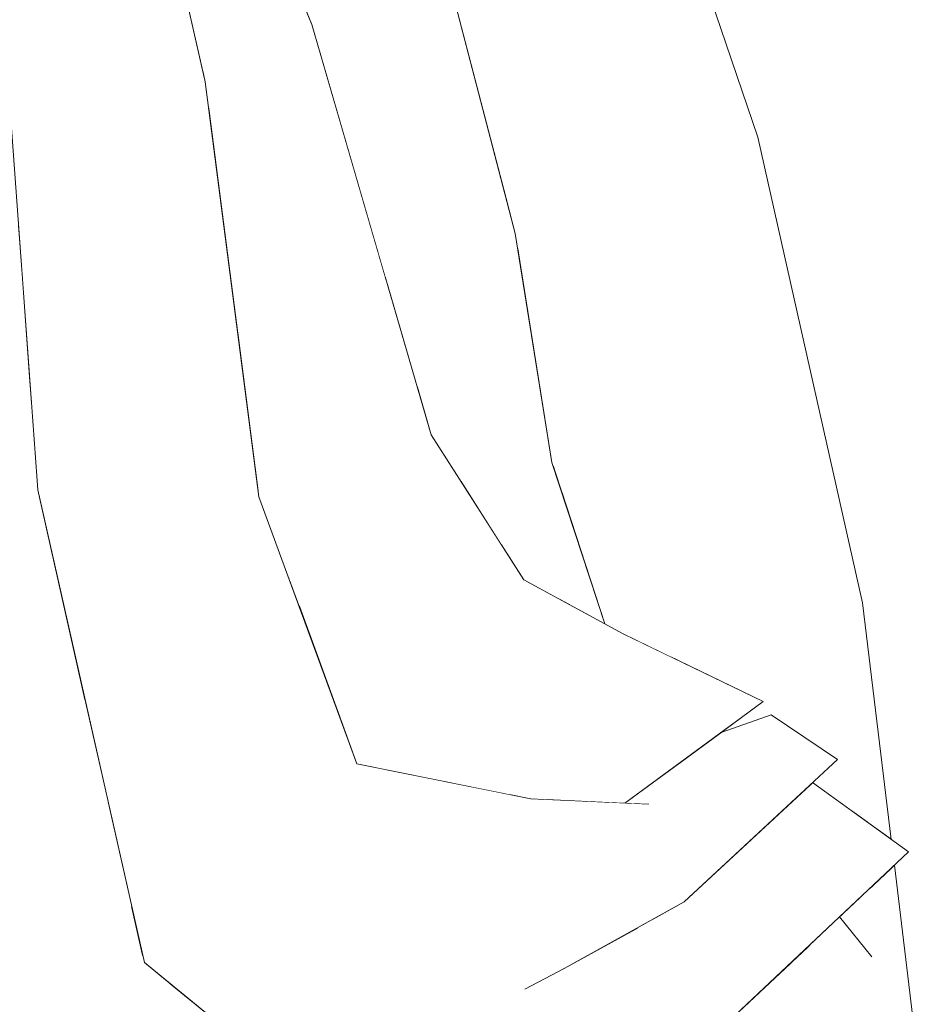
# Model space of a CAD drawing. Header units: millimetres. Extents: x 0 to 650, y -1 to 707.
# Tile 160 of 256: x 501.158 to 501.868, y 356.466 to 357.239. Entities that reach past the tile are written whole.
import ezdxf
from ezdxf.xclip import XClip

# ---------------------------------------------------------------- set-up
doc = ezdxf.new("R2010")
doc.units = ezdxf.units.MM
doc.header["$MEASUREMENT"] = 0
doc.header["$XCLIPFRAME"] = 0
doc.linetypes.add('Wipeout_Contour', pattern=[1000, 0, -1000])
doc.layers.add('Interior - Mobiliário .ARQ', color=7, linetype='Continuous')

# ---------------------------------------------------------------- blocks, each defined once
blk = doc.blocks.new('Desenho_2_2', base_point=(960.5741, 336.178))
at = {"color": 254, "linetype": 'Wipeout_Contour', "lineweight": 0, "ltscale": 1846.342036}
blk.add_wipeout([(501.32875, 357.20049), (501.2553, 357.40357), (501.30185, 357.19868)], dxfattribs=at).dxf.layer = 'Interior - Mobiliário .ARQ'
at = {"color": 254, "linetype": 'Wipeout_Contour', "lineweight": 0, "ltscale": 2461.957648}
blk.add_wipeout([(501.42374, 357.27166), (501.44577, 357.03458), (501.47057, 356.94948), (501.48681, 357.00009)], dxfattribs=at).dxf.layer = 'Interior - Mobiliário .ARQ'
at = {"color": 254, "linetype": 'Wipeout_Contour', "lineweight": 0, "ltscale": 1847.687187}
blk.add_wipeout([(501.70502, 357.04817), (501.81983, 356.78077), (501.73767, 357.14648)], dxfattribs=at).dxf.layer = 'Interior - Mobiliário .ARQ'
at = {"color": 254, "linetype": 'Wipeout_Contour', "lineweight": 0, "ltscale": 1846.469633}
blk.add_wipeout([(501.39415, 356.89362), (501.45088, 356.7421), (501.48129, 356.91265)], dxfattribs=at).dxf.layer = 'Interior - Mobiliário .ARQ'
at = {"color": 254, "linetype": 'Wipeout_Contour', "lineweight": 0, "ltscale": 2462.367996}
blk.add_wipeout([(501.54544, 356.84919), (501.53625, 356.82643), (501.55391, 356.79873), (501.58139, 356.78383)], dxfattribs=at).dxf.layer = 'Interior - Mobiliário .ARQ'
at = {"color": 254, "linetype": 'Wipeout_Contour', "lineweight": 0, "ltscale": 2461.926018}
blk.add_wipeout([(501.408, 356.6952), (501.42298, 356.65441), (501.51054, 356.63672), (501.41949, 356.72869)], dxfattribs=at).dxf.layer = 'Interior - Mobiliário .ARQ'
at = {"color": 254, "linetype": 'Wipeout_Contour', "lineweight": 0, "ltscale": 1844.892326}
blk.add_wipeout([(501.26969, 356.49442), (501.47367, 356.32058), (501.48167, 356.34436)], dxfattribs=at).dxf.layer = 'Interior - Mobiliário .ARQ'
at = {"color": 254, "linetype": 'Wipeout_Contour', "lineweight": 0, "ltscale": 2461.982945}
blk.add_wipeout([(501.66766, 356.40791), (501.61281, 356.36277), (501.64284, 356.16241), (501.76556, 356.50005)], dxfattribs=at).dxf.layer = 'Interior - Mobiliário .ARQ'
at = {"color": 254, "linetype": 'Wipeout_Contour', "lineweight": 0, "ltscale": 1846.501455}
blk.add_wipeout([(501.25921, 357.18823), (501.30389, 357.18972), (501.2281, 357.52327)], dxfattribs=at).dxf.layer = 'Interior - Mobiliário .ARQ'
at = {"color": 254, "linetype": 'Wipeout_Contour', "lineweight": 0, "ltscale": 1848.02899}
blk.add_wipeout([(501.73767, 357.14648), (501.62335, 357.48302), (501.62463, 357.27874)], dxfattribs=at).dxf.layer = 'Interior - Mobiliário .ARQ'
at = {"color": 254, "linetype": 'Wipeout_Contour', "lineweight": 0, "ltscale": 2463.170297}
blk.add_wipeout([(501.38223, 357.24745), (501.38746, 357.23475), (501.44577, 357.03458), (501.42374, 357.27166)], dxfattribs=at).dxf.layer = 'Interior - Mobiliário .ARQ'
at = {"color": 254, "linetype": 'Wipeout_Contour', "lineweight": 0, "ltscale": 1846.713097}
blk.add_wipeout([(501.81983, 356.78077), (501.70502, 357.04817), (501.79238, 356.77732)], dxfattribs=at).dxf.layer = 'Interior - Mobiliário .ARQ'
at = {"color": 254, "linetype": 'Wipeout_Contour', "lineweight": 0, "ltscale": 2462.015777}
blk.add_wipeout([(501.55753, 356.86832), (501.54544, 356.84919), (501.58139, 356.78383), (501.59026, 356.77902)], dxfattribs=at).dxf.layer = 'Interior - Mobiliário .ARQ'
at = {"color": 254, "linetype": 'Wipeout_Contour', "lineweight": 0, "ltscale": 1846.018444}
blk.add_wipeout([(501.26969, 356.49442), (501.25605, 356.49826), (501.47367, 356.32058)], dxfattribs=at).dxf.layer = 'Interior - Mobiliário .ARQ'
at = {"color": 254, "linetype": 'Wipeout_Contour', "lineweight": 0, "ltscale": 1847.002908}
blk.add_wipeout([(501.2281, 357.52327), (501.17964, 357.52966), (501.25921, 357.18823)], dxfattribs=at).dxf.layer = 'Interior - Mobiliário .ARQ'
at = {"color": 254, "linetype": 'Wipeout_Contour', "lineweight": 0, "ltscale": 1847.292556}
blk.add_wipeout([(501.73767, 357.14648), (501.62463, 357.27874), (501.70502, 357.04817)], dxfattribs=at).dxf.layer = 'Interior - Mobiliário .ARQ'
at = {"color": 254, "linetype": 'Wipeout_Contour', "lineweight": 0, "ltscale": 1846.293222}
blk.add_wipeout([(501.39602, 356.58584), (501.58566, 356.49351), (501.42298, 356.65441)], dxfattribs=at).dxf.layer = 'Interior - Mobiliário .ARQ'
at = {"color": 254, "linetype": 'Wipeout_Contour', "lineweight": 0, "ltscale": 1846.152929}
blk.add_wipeout([(501.25921, 357.18823), (501.28016, 356.85443), (501.34602, 356.86394)], dxfattribs=at).dxf.layer = 'Interior - Mobiliário .ARQ'
at = {"color": 254, "linetype": 'Wipeout_Contour', "lineweight": 0, "ltscale": 1846.030313}
blk.add_wipeout([(501.55941, 356.62685), (501.42298, 356.65441), (501.58566, 356.49351)], dxfattribs=at).dxf.layer = 'Interior - Mobiliário .ARQ'
at = {"color": 254, "linetype": 'Wipeout_Contour', "lineweight": 0, "ltscale": 1846.705021}
blk.add_wipeout([(501.34602, 356.86394), (501.30389, 357.18972), (501.25921, 357.18823)], dxfattribs=at).dxf.layer = 'Interior - Mobiliário .ARQ'
at = {"color": 254, "linetype": 'Wipeout_Contour', "lineweight": 0, "ltscale": 1846.430069}
blk.add_wipeout([(501.55941, 356.62685), (501.58566, 356.49351), (501.67982, 356.54589)], dxfattribs=at).dxf.layer = 'Interior - Mobiliário .ARQ'
at = {"color": 254, "linetype": 'Wipeout_Contour', "lineweight": 0, "ltscale": 1847.358177}
blk.add_wipeout([(501.25921, 357.18823), (501.17964, 357.52966), (501.16882, 357.5255)], dxfattribs=at).dxf.layer = 'Interior - Mobiliário .ARQ'
at = {"color": 254, "linetype": 'Wipeout_Contour', "lineweight": 0, "ltscale": 1846.03747}
blk.add_wipeout([(501.36408, 356.88075), (501.32904, 356.99527), (501.34518, 356.87041)], dxfattribs=at).dxf.layer = 'Interior - Mobiliário .ARQ'
at = {"color": 254, "linetype": 'Wipeout_Contour', "lineweight": 0, "ltscale": 1846.430163}
blk.add_wipeout([(501.67982, 356.54589), (501.65213, 356.62256), (501.55941, 356.62685)], dxfattribs=at).dxf.layer = 'Interior - Mobiliário .ARQ'
at = {"color": 254, "linetype": 'Wipeout_Contour', "lineweight": 0, "ltscale": 2461.224957}
blk.add_wipeout([(501.64284, 356.16241), (501.72278, 356.04832), (501.77926, 356.51294), (501.76556, 356.50005)], dxfattribs=at).dxf.layer = 'Interior - Mobiliário .ARQ'
at = {"color": 254, "linetype": 'Wipeout_Contour', "lineweight": 0, "ltscale": 1846.223901}
blk.add_wipeout([(501.16882, 357.5255), (501.22524, 357.17806), (501.25921, 357.18823)], dxfattribs=at).dxf.layer = 'Interior - Mobiliário .ARQ'
at = {"color": 254, "linetype": 'Wipeout_Contour', "lineweight": 0, "ltscale": 1846.474462}
blk.add_wipeout([(501.31098, 357.13492), (501.32904, 356.99527), (501.36408, 356.88075)], dxfattribs=at).dxf.layer = 'Interior - Mobiliário .ARQ'
at = {"color": 254, "linetype": 'Wipeout_Contour', "lineweight": 0, "ltscale": 1846.968059}
blk.add_wipeout([(501.80016, 356.65783), (501.65213, 356.62256), (501.67982, 356.54589)], dxfattribs=at).dxf.layer = 'Interior - Mobiliário .ARQ'
at = {"color": 254, "linetype": 'Wipeout_Contour', "lineweight": 0, "ltscale": 2462.181709}
blk.add_wipeout([(501.72278, 356.04832), (501.82732, 356.50274), (501.80002, 356.53248), (501.77926, 356.51294)], dxfattribs=at).dxf.layer = 'Interior - Mobiliário .ARQ'
at = {"color": 254, "linetype": 'Wipeout_Contour', "lineweight": 0, "ltscale": 1846.532236}
blk.add_wipeout([(501.16882, 357.5255), (501.12355, 357.49287), (501.16374, 357.17183)], dxfattribs=at).dxf.layer = 'Interior - Mobiliário .ARQ'
at = {"color": 254, "linetype": 'Wipeout_Contour', "lineweight": 0, "ltscale": 1845.925028}
blk.add_wipeout([(501.22524, 357.17806), (501.24543, 356.84367), (501.28016, 356.85443)], dxfattribs=at).dxf.layer = 'Interior - Mobiliário .ARQ'
at = {"color": 254, "linetype": 'Wipeout_Contour', "lineweight": 0, "ltscale": 2461.94151}
blk.add_wipeout([(501.36408, 356.88075), (501.34518, 356.87041), (501.37702, 356.77954), (501.41949, 356.72869)], dxfattribs=at).dxf.layer = 'Interior - Mobiliário .ARQ'
at = {"color": 254, "linetype": 'Wipeout_Contour', "lineweight": 0, "ltscale": 1846.626771}
blk.add_wipeout([(501.65213, 356.62256), (501.80016, 356.65783), (501.7482, 356.69273)], dxfattribs=at).dxf.layer = 'Interior - Mobiliário .ARQ'
at = {"color": 254, "linetype": 'Wipeout_Contour', "lineweight": 0, "ltscale": 1846.288254}
blk.add_wipeout([(501.82732, 356.50274), (501.72278, 356.04832), (501.86764, 356.38844)], dxfattribs=at).dxf.layer = 'Interior - Mobiliário .ARQ'
at = {"color": 254, "linetype": 'Wipeout_Contour', "lineweight": 0, "ltscale": 1846.475562}
blk.add_wipeout([(501.28016, 356.85443), (501.25921, 357.18823), (501.22524, 357.17806)], dxfattribs=at).dxf.layer = 'Interior - Mobiliário .ARQ'
at = {"color": 254, "linetype": 'Wipeout_Contour', "lineweight": 0, "ltscale": 1845.821304}
blk.add_wipeout([(501.41949, 356.72869), (501.37702, 356.77954), (501.408, 356.6952)], dxfattribs=at).dxf.layer = 'Interior - Mobiliário .ARQ'
at = {"color": 254, "linetype": 'Wipeout_Contour', "lineweight": 0, "ltscale": 1847.001889}
blk.add_wipeout([(501.74186, 356.70317), (501.63188, 356.75646), (501.6468, 356.63541)], dxfattribs=at).dxf.layer = 'Interior - Mobiliário .ARQ'
at = {"color": 254, "linetype": 'Wipeout_Contour', "lineweight": 0, "ltscale": 1845.70929}
blk.add_wipeout([(501.39602, 356.58584), (501.42298, 356.65441), (501.34602, 356.86394)], dxfattribs=at).dxf.layer = 'Interior - Mobiliário .ARQ'
at = {"color": 254, "linetype": 'Wipeout_Contour', "lineweight": 0, "ltscale": 1846.435591}
blk.add_wipeout([(501.6468, 356.63541), (501.63188, 356.75646), (501.55391, 356.79873)], dxfattribs=at).dxf.layer = 'Interior - Mobiliário .ARQ'
at = {"color": 254, "linetype": 'Wipeout_Contour', "lineweight": 0, "ltscale": 1846.192147}
blk.add_wipeout([(501.34602, 356.86394), (501.28016, 356.85443), (501.39602, 356.58584)], dxfattribs=at).dxf.layer = 'Interior - Mobiliário .ARQ'
at = {"color": 254, "linetype": 'Wipeout_Contour', "lineweight": 0, "ltscale": 1846.545614}
blk.add_wipeout([(501.55391, 356.79873), (501.55684, 356.63841), (501.6468, 356.63541)], dxfattribs=at).dxf.layer = 'Interior - Mobiliário .ARQ'
at = {"color": 254, "linetype": 'Wipeout_Contour', "lineweight": 0, "ltscale": 1846.141749}
blk.add_wipeout([(501.48129, 356.91265), (501.55684, 356.63841), (501.55391, 356.79873)], dxfattribs=at).dxf.layer = 'Interior - Mobiliário .ARQ'
at = {"color": 254, "linetype": 'Wipeout_Contour', "lineweight": 0, "ltscale": 1846.3702}
blk.add_wipeout([(501.39602, 356.58584), (501.28016, 356.85443), (501.24543, 356.84367)], dxfattribs=at).dxf.layer = 'Interior - Mobiliário .ARQ'
at = {"color": 254, "linetype": 'Wipeout_Contour', "lineweight": 0, "ltscale": 1846.300043}
blk.add_wipeout([(501.67761, 356.65593), (501.63342, 356.62343), (501.65213, 356.62256)], dxfattribs=at).dxf.layer = 'Interior - Mobiliário .ARQ'
at = {"color": 254, "linetype": 'Wipeout_Contour', "lineweight": 0, "ltscale": 1846.454668}
blk.add_wipeout([(501.45088, 356.7421), (501.55684, 356.63841), (501.48129, 356.91265)], dxfattribs=at).dxf.layer = 'Interior - Mobiliário .ARQ'
at = {"color": 254, "linetype": 'Wipeout_Contour', "lineweight": 0, "ltscale": 1845.302916}
blk.add_wipeout([(501.24543, 356.84367), (501.36203, 356.5722), (501.39602, 356.58584)], dxfattribs=at).dxf.layer = 'Interior - Mobiliário .ARQ'
at = {"color": 254, "linetype": 'Wipeout_Contour', "lineweight": 0, "ltscale": 2462.498874}
blk.add_wipeout([(501.67761, 356.65593), (501.65213, 356.62256), (501.7482, 356.69273), (501.70902, 356.67902)], dxfattribs=at).dxf.layer = 'Interior - Mobiliário .ARQ'
at = {"color": 254, "linetype": 'Wipeout_Contour', "lineweight": 0, "ltscale": 1846.00981}
blk.add_wipeout([(501.57346, 356.6262), (501.63211, 356.62349), (501.6468, 356.63541)], dxfattribs=at).dxf.layer = 'Interior - Mobiliário .ARQ'
at = {"color": 254, "linetype": 'Wipeout_Contour', "lineweight": 0, "ltscale": 1846.322466}
blk.add_wipeout([(501.54544, 356.84919), (501.50378, 356.87737), (501.53625, 356.82643)], dxfattribs=at).dxf.layer = 'Interior - Mobiliário .ARQ'
at = {"color": 254, "linetype": 'Wipeout_Contour', "lineweight": 0, "ltscale": 1845.441871}
blk.add_wipeout([(501.58566, 356.49351), (501.36203, 356.5722), (501.55472, 356.47742)], dxfattribs=at).dxf.layer = 'Interior - Mobiliário .ARQ'
at = {"color": 254, "linetype": 'Wipeout_Contour', "lineweight": 0, "ltscale": 3078.137434}
blk.add_wipeout([(501.47057, 356.94948), (501.48129, 356.91265), (501.50378, 356.87737), (501.54544, 356.84919), (501.48681, 357.00009)], dxfattribs=at).dxf.layer = 'Interior - Mobiliário .ARQ'
at = {"color": 254, "linetype": 'Wipeout_Contour', "lineweight": 0, "ltscale": 1846.349227}
blk.add_wipeout([(501.39602, 356.58584), (501.36203, 356.5722), (501.58566, 356.49351)], dxfattribs=at).dxf.layer = 'Interior - Mobiliário .ARQ'
at = {"color": 254, "linetype": 'Wipeout_Contour', "lineweight": 0, "ltscale": 1846.433777}
blk.add_wipeout([(501.52134, 357.02281), (501.55753, 356.86832), (501.57607, 356.89087)], dxfattribs=at).dxf.layer = 'Interior - Mobiliário .ARQ'
at = {"color": 254, "linetype": 'Wipeout_Contour', "lineweight": 0, "ltscale": 1847.037062}
blk.add_wipeout([(501.57607, 356.89087), (501.54722, 357.07062), (501.52134, 357.02281)], dxfattribs=at).dxf.layer = 'Interior - Mobiliário .ARQ'
at = {"color": 254, "linetype": 'Wipeout_Contour', "lineweight": 0, "ltscale": 1847.553883}
blk.add_wipeout([(501.54722, 357.07062), (501.48376, 357.31475), (501.45765, 357.28993)], dxfattribs=at).dxf.layer = 'Interior - Mobiliário .ARQ'
at = {"color": 254, "linetype": 'Wipeout_Contour', "lineweight": 0, "ltscale": 1846.656105}
blk.add_wipeout([(501.45765, 357.28993), (501.52134, 357.02281), (501.54722, 357.07062)], dxfattribs=at).dxf.layer = 'Interior - Mobiliário .ARQ'
at = {"color": 254, "linetype": 'Wipeout_Contour', "lineweight": 0, "ltscale": 1847.048035}
blk.add_wipeout([(501.48129, 356.91265), (501.38746, 357.23475), (501.32875, 357.20049)], dxfattribs=at).dxf.layer = 'Interior - Mobiliário .ARQ'
at = {"color": 254, "linetype": 'Wipeout_Contour', "lineweight": 0, "ltscale": 1846.337539}
blk.add_wipeout([(501.32875, 357.20049), (501.39415, 356.89362), (501.48129, 356.91265)], dxfattribs=at).dxf.layer = 'Interior - Mobiliário .ARQ'
at = {"color": 254, "linetype": 'Wipeout_Contour', "lineweight": 0, "ltscale": 1846.525258}
blk.add_wipeout([(501.42374, 357.27166), (501.48681, 357.00009), (501.52134, 357.02281)], dxfattribs=at).dxf.layer = 'Interior - Mobiliário .ARQ'
at = {"color": 254, "linetype": 'Wipeout_Contour', "lineweight": 0, "ltscale": 2463.144981}
blk.add_wipeout([(501.32875, 357.20049), (501.30185, 357.19868), (501.30626, 357.17138), (501.39415, 356.89362)], dxfattribs=at).dxf.layer = 'Interior - Mobiliário .ARQ'
at = {"color": 254, "linetype": 'Wipeout_Contour', "lineweight": 0, "ltscale": 1846.655026}
blk.add_wipeout([(501.32875, 357.20049), (501.38746, 357.23475), (501.26254, 357.5384)], dxfattribs=at).dxf.layer = 'Interior - Mobiliário .ARQ'
at = {"color": 254, "linetype": 'Wipeout_Contour', "lineweight": 0, "ltscale": 1847.404927}
blk.add_wipeout([(501.52134, 357.02281), (501.45765, 357.28993), (501.42374, 357.27166)], dxfattribs=at).dxf.layer = 'Interior - Mobiliário .ARQ'
at = {"color": 254, "linetype": 'Wipeout_Contour', "lineweight": 0, "ltscale": 2462.086618}
blk.add_wipeout([(501.30626, 357.17138), (501.31098, 357.13492), (501.36408, 356.88075), (501.39415, 356.89362)], dxfattribs=at).dxf.layer = 'Interior - Mobiliário .ARQ'
at = {"layer": 'Interior - Mobiliário .ARQ', "color": 7, "linetype": 'Continuous', "lineweight": 0}
for p, q in [((501.38746, 357.23475), (501.48129, 356.91265)), ((501.34602, 356.86394), (501.30389, 357.18972))]:
    blk.add_line(p, q, dxfattribs=at)
at = {"color": 254, "linetype": 'Wipeout_Contour', "lineweight": 0, "ltscale": 2463.209183}
blk.add_wipeout([(501.22776, 357.52377), (501.2553, 357.40357), (501.32875, 357.20049), (501.26254, 357.5384)], dxfattribs=at).dxf.layer = 'Interior - Mobiliário .ARQ'
at = {"color": 254, "linetype": 'Wipeout_Contour', "lineweight": 0, "ltscale": 1847.618913}
blk.add_wipeout([(501.4878, 357.29923), (501.53933, 357.10099), (501.62463, 357.27874)], dxfattribs=at).dxf.layer = 'Interior - Mobiliário .ARQ'
at = {"color": 254, "linetype": 'Wipeout_Contour', "lineweight": 0, "ltscale": 1846.88167}
blk.add_wipeout([(501.52134, 357.02281), (501.48681, 357.00009), (501.54544, 356.84919)], dxfattribs=at).dxf.layer = 'Interior - Mobiliário .ARQ'
at = {"color": 254, "linetype": 'Wipeout_Contour', "lineweight": 0, "ltscale": 1845.826733}
blk.add_wipeout([(501.36408, 356.88075), (501.41949, 356.72869), (501.45088, 356.7421)], dxfattribs=at).dxf.layer = 'Interior - Mobiliário .ARQ'
at = {"layer": 'Interior - Mobiliário .ARQ', "color": 7, "linetype": 'Continuous', "lineweight": 0}
blk.add_line((501.38746, 357.23475), (501.26254, 357.5384), dxfattribs=at)
at = {"color": 254, "linetype": 'Wipeout_Contour', "lineweight": 0, "ltscale": 1846.571103}
blk.add_wipeout([(501.16374, 357.17183), (501.22524, 357.17806), (501.16882, 357.5255)], dxfattribs=at).dxf.layer = 'Interior - Mobiliário .ARQ'
at = {"color": 254, "linetype": 'Wipeout_Contour', "lineweight": 0, "ltscale": 1846.360028}
blk.add_wipeout([(501.54544, 356.84919), (501.55753, 356.86832), (501.52134, 357.02281)], dxfattribs=at).dxf.layer = 'Interior - Mobiliário .ARQ'
at = {"color": 254, "linetype": 'Wipeout_Contour', "lineweight": 0, "ltscale": 1846.619025}
blk.add_wipeout([(501.45088, 356.7421), (501.39415, 356.89362), (501.36408, 356.88075)], dxfattribs=at).dxf.layer = 'Interior - Mobiliário .ARQ'
at = {"color": 254, "linetype": 'Wipeout_Contour', "lineweight": 0, "ltscale": 2460.642329}
blk.add_wipeout([(501.55684, 356.63841), (501.41949, 356.72869), (501.51054, 356.63672), (501.54308, 356.63015)], dxfattribs=at).dxf.layer = 'Interior - Mobiliário .ARQ'
at = {"layer": 'Interior - Mobiliário .ARQ', "color": 7, "linetype": 'Continuous', "lineweight": 0}
blk.add_line((501.2281, 357.52327), (501.30389, 357.18972), dxfattribs=at)
at = {"color": 254, "linetype": 'Wipeout_Contour', "lineweight": 0, "ltscale": 1846.804062}
blk.add_wipeout([(501.55753, 356.86832), (501.59026, 356.77902), (501.57607, 356.89087)], dxfattribs=at).dxf.layer = 'Interior - Mobiliário .ARQ'
at = {"color": 254, "linetype": 'Wipeout_Contour', "lineweight": 0, "ltscale": 1846.206816}
blk.add_wipeout([(501.36203, 356.5722), (501.24543, 356.84367), (501.19201, 356.84185)], dxfattribs=at).dxf.layer = 'Interior - Mobiliário .ARQ'
at = {"color": 254, "linetype": 'Wipeout_Contour', "lineweight": 0, "ltscale": 1846.630775}
blk.add_wipeout([(501.45088, 356.7421), (501.41949, 356.72869), (501.55684, 356.63841)], dxfattribs=at).dxf.layer = 'Interior - Mobiliário .ARQ'
at = {"color": 254, "linetype": 'Wipeout_Contour', "lineweight": 0, "ltscale": 1846.429702}
blk.add_wipeout([(501.61749, 356.76426), (501.57607, 356.89087), (501.59719, 356.77526)], dxfattribs=at).dxf.layer = 'Interior - Mobiliário .ARQ'
at = {"color": 254, "linetype": 'Wipeout_Contour', "lineweight": 0, "ltscale": 1845.461742}
blk.add_wipeout([(501.19201, 356.84185), (501.26969, 356.49442), (501.36203, 356.5722)], dxfattribs=at).dxf.layer = 'Interior - Mobiliário .ARQ'
at = {"color": 254, "linetype": 'Wipeout_Contour', "lineweight": 0, "ltscale": 3077.725707}
blk.add_wipeout([(501.54308, 356.63015), (501.55941, 356.62685), (501.57346, 356.6262), (501.6468, 356.63541), (501.55684, 356.63841)], dxfattribs=at).dxf.layer = 'Interior - Mobiliário .ARQ'
at = {"layer": 'Interior - Mobiliário .ARQ', "color": 7, "linetype": 'Continuous', "lineweight": 0}
for p, q in [((501.34602, 356.86394), (501.42298, 356.65441)), ((501.42298, 356.65441), (501.55941, 356.62685))]:
    blk.add_line(p, q, dxfattribs=at)
at = {"color": 254, "linetype": 'Wipeout_Contour', "lineweight": 0, "ltscale": 1845.794155}
blk.add_wipeout([(501.16374, 357.17183), (501.19201, 356.84185), (501.24543, 356.84367)], dxfattribs=at).dxf.layer = 'Interior - Mobiliário .ARQ'
at = {"color": 254, "linetype": 'Wipeout_Contour', "lineweight": 0, "ltscale": 1847.557749}
blk.add_wipeout([(501.54909, 357.05901), (501.57607, 356.89087), (501.70502, 357.04817)], dxfattribs=at).dxf.layer = 'Interior - Mobiliário .ARQ'
at = {"color": 254, "linetype": 'Wipeout_Contour', "lineweight": 0, "ltscale": 3078.036577}
blk.add_wipeout([(501.79238, 356.77732), (501.58382, 356.86718), (501.61749, 356.76426), (501.63188, 356.75646), (501.66931, 356.73832)], dxfattribs=at).dxf.layer = 'Interior - Mobiliário .ARQ'
at = {"color": 254, "linetype": 'Wipeout_Contour', "lineweight": 0, "ltscale": 1846.689549}
blk.add_wipeout([(501.63211, 356.62349), (501.74186, 356.70317), (501.6468, 356.63541)], dxfattribs=at).dxf.layer = 'Interior - Mobiliário .ARQ'
at = {"color": 254, "linetype": 'Wipeout_Contour', "lineweight": 0, "ltscale": 1845.628813}
blk.add_wipeout([(501.36203, 356.5722), (501.26969, 356.49442), (501.55472, 356.47742)], dxfattribs=at).dxf.layer = 'Interior - Mobiliário .ARQ'
at = {"layer": 'Interior - Mobiliário .ARQ', "color": 7, "linetype": 'Continuous', "lineweight": 0}
blk.add_line((501.48129, 356.91265), (501.55391, 356.79873), dxfattribs=at)
at = {"color": 254, "linetype": 'Wipeout_Contour', "lineweight": 0, "ltscale": 3078.716417}
blk.add_wipeout([(501.62463, 357.27874), (501.53933, 357.10099), (501.54722, 357.07062), (501.54909, 357.05901), (501.70502, 357.04817)], dxfattribs=at).dxf.layer = 'Interior - Mobiliário .ARQ'
at = {"color": 254, "linetype": 'Wipeout_Contour', "lineweight": 0, "ltscale": 1846.251136}
blk.add_wipeout([(501.24543, 356.84367), (501.22524, 357.17806), (501.16374, 357.17183)], dxfattribs=at).dxf.layer = 'Interior - Mobiliário .ARQ'
at = {"color": 254, "linetype": 'Wipeout_Contour', "lineweight": 0, "ltscale": 1845.662084}
blk.add_wipeout([(501.55472, 356.47742), (501.26969, 356.49442), (501.48167, 356.34436)], dxfattribs=at).dxf.layer = 'Interior - Mobiliário .ARQ'
at = {"layer": 'Interior - Mobiliário .ARQ', "color": 7, "linetype": 'Continuous', "lineweight": 0}
for p, q in [((501.73767, 357.14648), (501.62335, 357.48302)), ((501.48376, 357.31475), (501.54722, 357.07062))]:
    blk.add_line(p, q, dxfattribs=at)
at = {"color": 254, "linetype": 'Wipeout_Contour', "lineweight": 0, "ltscale": 1845.989929}
blk.add_wipeout([(501.1499, 357.1788), (501.16374, 357.17183), (501.12355, 357.49287)], dxfattribs=at).dxf.layer = 'Interior - Mobiliário .ARQ'
at = {"color": 254, "linetype": 'Wipeout_Contour', "lineweight": 0, "ltscale": 2462.808236}
blk.add_wipeout([(501.70502, 357.04817), (501.57704, 356.8879), (501.58382, 356.86718), (501.79238, 356.77732)], dxfattribs=at).dxf.layer = 'Interior - Mobiliário .ARQ'
at = {"color": 254, "linetype": 'Wipeout_Contour', "lineweight": 0, "ltscale": 2461.576771}
blk.add_wipeout([(501.48167, 356.34436), (501.6447, 356.52636), (501.58566, 356.49351), (501.55472, 356.47742)], dxfattribs=at).dxf.layer = 'Interior - Mobiliário .ARQ'
at = {"color": 254, "linetype": 'Wipeout_Contour', "lineweight": 0, "ltscale": 2460.313628}
blk.add_wipeout([(501.27539, 356.48247), (501.21161, 356.20565), (501.32929, 356.42839), (501.31321, 356.45159)], dxfattribs=at).dxf.layer = 'Interior - Mobiliário .ARQ'
at = {"layer": 'Interior - Mobiliário .ARQ', "color": 7, "linetype": 'Continuous', "lineweight": 0}
for p, q in [((501.57607, 356.89087), (501.54722, 357.07062)), ((501.57607, 356.89087), (501.61749, 356.76426)), ((501.55391, 356.79873), (501.63188, 356.75646))]:
    blk.add_line(p, q, dxfattribs=at)
at = {"color": 254, "linetype": 'Wipeout_Contour', "lineweight": 0, "ltscale": 1846.253175}
blk.add_wipeout([(501.16374, 357.17183), (501.1499, 357.1788), (501.17229, 356.86946)], dxfattribs=at).dxf.layer = 'Interior - Mobiliário .ARQ'
at = {"color": 254, "linetype": 'Wipeout_Contour', "lineweight": 0, "ltscale": 1845.603625}
blk.add_wipeout([(501.48167, 356.34436), (501.66766, 356.40791), (501.64862, 356.52853)], dxfattribs=at).dxf.layer = 'Interior - Mobiliário .ARQ'
at = {"layer": 'Interior - Mobiliário .ARQ', "color": 7, "linetype": 'Continuous', "lineweight": 0}
blk.add_line((501.55472, 356.47742), (501.58566, 356.49351), dxfattribs=at)
at = {"color": 254, "linetype": 'Wipeout_Contour', "lineweight": 0, "ltscale": 1845.830464}
blk.add_wipeout([(501.17229, 356.86946), (501.19201, 356.84185), (501.16374, 357.17183)], dxfattribs=at).dxf.layer = 'Interior - Mobiliário .ARQ'
at = {"color": 254, "linetype": 'Wipeout_Contour', "lineweight": 0, "ltscale": 2462.156395}
blk.add_wipeout([(501.65525, 356.53223), (501.85604, 356.5852), (501.78059, 356.63963), (501.67982, 356.54589)], dxfattribs=at).dxf.layer = 'Interior - Mobiliário .ARQ'
at = {"layer": 'Interior - Mobiliário .ARQ', "color": 7, "linetype": 'Continuous', "lineweight": 0}
blk.add_line((501.55941, 356.62685), (501.65213, 356.62256), dxfattribs=at)
at = {"color": 254, "linetype": 'Wipeout_Contour', "lineweight": 0, "ltscale": 1845.652731}
blk.add_wipeout([(501.11167, 357.00695), (501.16627, 356.9526), (501.15962, 357.04451)], dxfattribs=at).dxf.layer = 'Interior - Mobiliário .ARQ'
at = {"color": 254, "linetype": 'Wipeout_Contour', "lineweight": 0, "ltscale": 1844.880156}
blk.add_wipeout([(501.17229, 356.86946), (501.25605, 356.49826), (501.26969, 356.49442)], dxfattribs=at).dxf.layer = 'Interior - Mobiliário .ARQ'
at = {"color": 254, "linetype": 'Wipeout_Contour', "lineweight": 0, "ltscale": 1846.976571}
blk.add_wipeout([(501.84247, 356.595), (501.81983, 356.78077), (501.82448, 356.60797)], dxfattribs=at).dxf.layer = 'Interior - Mobiliário .ARQ'
at = {"color": 254, "linetype": 'Wipeout_Contour', "lineweight": 0, "ltscale": 1846.9435}
blk.add_wipeout([(501.65525, 356.53223), (501.66766, 356.40791), (501.85604, 356.5852)], dxfattribs=at).dxf.layer = 'Interior - Mobiliário .ARQ'
at = {"layer": 'Interior - Mobiliário .ARQ', "color": 7, "linetype": 'Continuous', "lineweight": 0}
blk.add_line((501.67982, 356.54589), (501.58566, 356.49351), dxfattribs=at)
at = {"color": 254, "linetype": 'Wipeout_Contour', "lineweight": 0, "ltscale": 2460.922001}
blk.add_wipeout([(501.14715, 357.09294), (501.11167, 357.00695), (501.15962, 357.04451), (501.15719, 357.07807)], dxfattribs=at).dxf.layer = 'Interior - Mobiliário .ARQ'
at = {"color": 254, "linetype": 'Wipeout_Contour', "lineweight": 0, "ltscale": 1846.094019}
blk.add_wipeout([(501.26969, 356.49442), (501.19201, 356.84185), (501.17229, 356.86946)], dxfattribs=at).dxf.layer = 'Interior - Mobiliário .ARQ'
at = {"color": 254, "linetype": 'Wipeout_Contour', "lineweight": 0, "ltscale": 2462.288124}
blk.add_wipeout([(501.81983, 356.78077), (501.79238, 356.77732), (501.81286, 356.61636), (501.82448, 356.60797)], dxfattribs=at).dxf.layer = 'Interior - Mobiliário .ARQ'
at = {"color": 254, "linetype": 'Wipeout_Contour', "lineweight": 0, "ltscale": 2463.041997}
blk.add_wipeout([(501.82586, 356.5568), (501.82732, 356.50274), (501.86764, 356.38844), (501.84494, 356.57475)], dxfattribs=at).dxf.layer = 'Interior - Mobiliário .ARQ'
at = {"layer": 'Interior - Mobiliário .ARQ', "color": 7, "linetype": 'Continuous', "lineweight": 0}
for p, q in [((501.84247, 356.595), (501.81983, 356.78077)), ((501.86764, 356.38844), (501.84494, 356.57475))]:
    blk.add_line(p, q, dxfattribs=at)
at = {"color": 254, "linetype": 'Wipeout_Contour', "lineweight": 0, "ltscale": 1845.572098}
blk.add_wipeout([(501.16744, 356.93653), (501.14048, 356.90816), (501.17328, 356.86432)], dxfattribs=at).dxf.layer = 'Interior - Mobiliário .ARQ'
at = {"color": 254, "linetype": 'Wipeout_Contour', "lineweight": 0, "ltscale": 4923.982162}
blk.add_wipeout([(501.66931, 356.73832), (501.74186, 356.70317), (501.70902, 356.67902), (501.7482, 356.69273), (501.80016, 356.65783), (501.78059, 356.63963), (501.81286, 356.61636), (501.79238, 356.77732)], dxfattribs=at).dxf.layer = 'Interior - Mobiliário .ARQ'
at = {"color": 254, "linetype": 'Wipeout_Contour', "lineweight": 0, "ltscale": 1846.600606}
blk.add_wipeout([(501.80188, 356.53423), (501.82732, 356.50274), (501.82102, 356.55224)], dxfattribs=at).dxf.layer = 'Interior - Mobiliário .ARQ'
at = {"color": 254, "linetype": 'Wipeout_Contour', "lineweight": 0, "ltscale": 1845.602304}
blk.add_wipeout([(501.23661, 356.50593), (501.13555, 356.49094), (501.13742, 356.26455)], dxfattribs=at).dxf.layer = 'Interior - Mobiliário .ARQ'
at = {"layer": 'Interior - Mobiliário .ARQ', "color": 7, "linetype": 'Continuous', "lineweight": 0}
for p, q in [((501.81983, 356.78077), (501.73767, 357.14648)), ((501.74186, 356.70317), (501.63188, 356.75646)), ((501.74186, 356.70317), (501.63342, 356.62343)), ((501.70902, 356.67902), (501.7482, 356.69273)), ((501.80016, 356.65783), (501.7482, 356.69273)), ((501.80016, 356.65783), (501.67982, 356.54589)), ((501.85604, 356.5852), (501.78059, 356.63963)), ((501.85604, 356.5852), (501.66766, 356.40791)), ((501.82732, 356.50274), (501.80188, 356.53423))]:
    blk.add_line(p, q, dxfattribs=at)
at = {"color": 254, "linetype": 'Wipeout_Contour', "lineweight": 0, "ltscale": 1846.024304}
blk.add_wipeout([(501.09419, 356.83754), (501.17328, 356.86432), (501.10455, 356.87574)], dxfattribs=at).dxf.layer = 'Interior - Mobiliário .ARQ'
at = {"color": 254, "linetype": 'Wipeout_Contour', "lineweight": 0, "ltscale": 2460.639487}
blk.add_wipeout([(501.23661, 356.50593), (501.21161, 356.20565), (501.27539, 356.48247), (501.25605, 356.49826)], dxfattribs=at).dxf.layer = 'Interior - Mobiliário .ARQ'
at = {"layer": 'Interior - Mobiliário .ARQ', "color": 7, "linetype": 'Continuous', "lineweight": 0}
blk.add_line((501.25605, 356.49826), (501.47367, 356.32058), dxfattribs=at)
at = {"color": 254, "linetype": 'Wipeout_Contour', "lineweight": 0, "ltscale": 1845.528117}
blk.add_wipeout([(501.14048, 356.90816), (501.10455, 356.87574), (501.17328, 356.86432)], dxfattribs=at).dxf.layer = 'Interior - Mobiliário .ARQ'
at = {"color": 254, "linetype": 'Wipeout_Contour', "lineweight": 0, "ltscale": 1844.474555}
blk.add_wipeout([(501.23661, 356.50593), (501.13742, 356.26455), (501.21161, 356.20565)], dxfattribs=at).dxf.layer = 'Interior - Mobiliário .ARQ'
at = {"color": 254, "linetype": 'Wipeout_Contour', "lineweight": 0, "ltscale": 2460.538901}
blk.add_wipeout([(501.11167, 357.00695), (501.14048, 356.90816), (501.16744, 356.93653), (501.16627, 356.9526)], dxfattribs=at).dxf.layer = 'Interior - Mobiliário .ARQ'
at = {"color": 254, "linetype": 'Wipeout_Contour', "lineweight": 0, "ltscale": 1845.048045}
blk.add_wipeout([(501.24591, 356.54319), (501.23661, 356.50593), (501.25486, 356.50352)], dxfattribs=at).dxf.layer = 'Interior - Mobiliário .ARQ'
at = {"layer": 'Interior - Mobiliário .ARQ', "color": 7, "linetype": 'Continuous', "lineweight": 0}
blk.add_line((501.17229, 356.86946), (501.1499, 357.1788), dxfattribs=at)
at = {"color": 254, "linetype": 'Wipeout_Contour', "lineweight": 0, "ltscale": 2459.457991}
blk.add_wipeout([(501.22739, 356.62529), (501.13555, 356.49094), (501.23661, 356.50593), (501.24591, 356.54319)], dxfattribs=at).dxf.layer = 'Interior - Mobiliário .ARQ'
at = {"color": 254, "linetype": 'Wipeout_Contour', "lineweight": 0, "ltscale": 1845.157139}
blk.add_wipeout([(501.2097, 356.70367), (501.13555, 356.49094), (501.22739, 356.62529)], dxfattribs=at).dxf.layer = 'Interior - Mobiliário .ARQ'
at = {"color": 254, "linetype": 'Wipeout_Contour', "lineweight": 0, "ltscale": 1845.558958}
blk.add_wipeout([(501.08135, 356.71416), (501.01108, 356.5216), (501.20961, 356.70407)], dxfattribs=at).dxf.layer = 'Interior - Mobiliário .ARQ'
at = {"color": 254, "linetype": 'Wipeout_Contour', "lineweight": 0, "ltscale": 1844.785386}
blk.add_wipeout([(501.01108, 356.5216), (501.13555, 356.49094), (501.2097, 356.70367)], dxfattribs=at).dxf.layer = 'Interior - Mobiliário .ARQ'
at = {"color": 254, "linetype": 'Wipeout_Contour', "lineweight": 0, "ltscale": 2460.181896}
blk.add_wipeout([(501.17328, 356.86432), (501.08135, 356.71416), (501.20953, 356.70441), (501.18401, 356.81753)], dxfattribs=at).dxf.layer = 'Interior - Mobiliário .ARQ'
at = {"color": 254, "linetype": 'Wipeout_Contour', "lineweight": 0, "ltscale": 1845.974832}
blk.add_wipeout([(501.17328, 356.86432), (501.09419, 356.83754), (501.08135, 356.71416)], dxfattribs=at).dxf.layer = 'Interior - Mobiliário .ARQ'
at = {"layer": 'Interior - Mobiliário .ARQ', "color": 7, "linetype": 'Continuous', "lineweight": 0}
blk.add_line((501.25605, 356.49826), (501.17229, 356.86946), dxfattribs=at)

msp = doc.modelspace()

# ---------------------------------------------------------------- block references
at = {"color": 7, "linetype": 'Continuous', "lineweight": 0}
ref = msp.add_blockref('Desenho_2_2', (960.5741, 336.178), dxfattribs=at)
XClip(ref).set_block_clipping_path([(351.923237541, 325.8360772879), (633.5139366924, 392.5007536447)])

doc.saveas('drawing.dxf')
